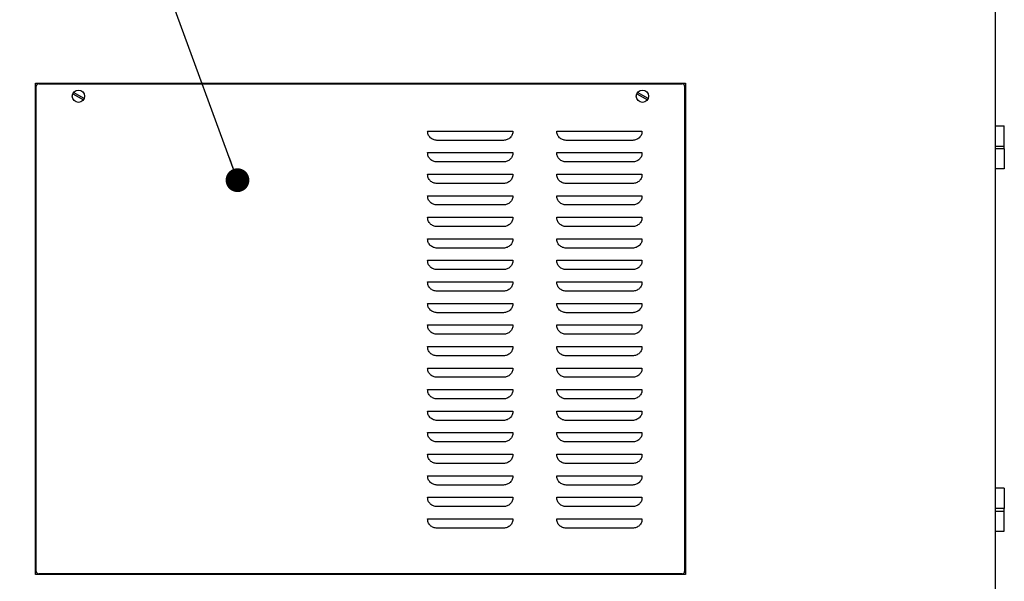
# Model space of a CAD drawing. Header units: millimetres. Extents: x 0 to 12585, y -1 to 8895.
# Tile 4 of 52: x 1040 to 2755, y 2098 to 3075. Entities that reach past the tile are written whole.
import ezdxf

# ---------------------------------------------------------------- set-up
doc = ezdxf.new("R2010")
doc.units = ezdxf.units.MM
doc.header["$LTSCALE"] = 693.825
doc.layers.get('0').update_dxf_attribs({"linetype": 'CONTINUOUS'})
doc.layers.add('02___PRT_ALL_AXES', color=7, linetype='CONTINUOUS')
doc.layers.add('7_ALL_FEATURES', color=7, linetype='CONTINUOUS')
doc.styles.get("Standard").update_dxf_attribs({"font": 'txt', "width": 0.5})
doc.dimstyles.get("Standard").update_dxf_attribs({"dimtxt": 52.5, "dimasz": 41.4, "dimexe": 2, "dimexo": 1, "dimtad": 1, "dimdec": 3, "dimdsep": 46, "dimtxsty": 'Standard', "dimblk": '_FILLED', "dimblk1": '_FILLED', "dimblk2": '_FILLED', "dimcen": 0.09, "dimadec": 3, "dimazin": 2, "dimtol": 1, "dimtp": 0.05, "dimtm": 0.05, "dimtfac": 1, "dimtdec": 3, "dimtofl": 0, "dimtmove": 0, "dimatfit": 3, "dimldrblk": '_FILLED', "dimfxl": 0, "dimtolj": 1, "dimarcsym": 0})

# ---------------------------------------------------------------- blocks, each defined once
blk = doc.blocks.new('_FILLED')
at = {"color": 0, "linetype": 'ByBlock'}
blk.add_solid([(0, 0), (-1, 0.163), (-1, -0.163)], dxfattribs=at)

msp = doc.modelspace()

# ---------------------------------------------------------------- linework, layer by layer
at = {"color": 3, "linetype": 'Continuous'}
for p, q in [((2739.9608, 939.7717), (2739.9608, 3520.3717)), ((1067.4608, 2109.7717), (1067.4608, 2964.7717)), ((1067.4608, 2964.7717), (2199.9608, 2964.7717)), ((2199.9608, 2964.7717), (2199.9608, 2109.7717)), ((2739.9608, 2890.5217), (2755.3357, 2890.5217)), ((2755.3358, 2855.2717), (2755.3358, 2890.5217)), ((2739.9608, 2855.2717), (2755.3357, 2855.2717)), ((2755.3357, 2850.7717), (2739.9608, 2850.7717)), ((2755.3358, 2850.7717), (2755.3358, 2815.5217)), ((2755.3357, 2815.5217), (2739.9608, 2815.5217)), ((2755.3357, 2259.7717), (2739.9608, 2259.7717)), ((2755.3358, 2259.7717), (2755.3358, 2224.5217)), ((2755.3357, 2224.5217), (2739.9608, 2224.5217)), ((2739.9608, 2220.0217), (2755.3357, 2220.0217)), ((2755.3358, 2184.7717), (2755.3358, 2220.0217)), ((2739.9608, 2184.7717), (2755.3357, 2184.7717)), ((2199.9608, 2109.7717), (1067.4608, 2109.7717))]:
    msp.add_line(p, q, dxfattribs=at)
at = {"color": 7, "linetype": 'Continuous'}
for p, q in [((1132.601, 2946.492), (1151.0456, 2935.8431)), ((1152.3206, 2938.0514), (1133.876, 2948.7004)), ((2115.101, 2946.492), (2133.5456, 2935.8431)), ((2134.8206, 2938.0514), (2116.376, 2948.7004))]:
    msp.add_line(p, q, dxfattribs=at)
for centre in [(1142.4608, 2942.2717), (2124.9608, 2942.2717)]:
    msp.add_circle(centre, 10.725, dxfattribs=at)
at = {"layer": '02___PRT_ALL_AXES', "color": 7, "linetype": 'Continuous'}
for p, q in [((1750.755, 2881.5217), (1899.1666, 2881.5217)), ((1883.0258, 2865.3814), (1766.8958, 2865.3809)), ((1975.755, 2881.5217), (2124.1666, 2881.5217)), ((2108.0258, 2865.3814), (1991.8958, 2865.3809)), ((2754.9608, 2850.7717), (2754.9608, 2855.2717)), ((1750.755, 2844.0217), (1899.1666, 2844.0217)), ((1975.755, 2844.0217), (2124.1666, 2844.0217)), ((1883.0258, 2827.8814), (1766.8958, 2827.8809)), ((2108.0258, 2827.8814), (1991.8958, 2827.8809)), ((1750.755, 2806.5217), (1899.1666, 2806.5217)), ((1975.755, 2806.5217), (2124.1666, 2806.5217)), ((1883.0258, 2790.3814), (1766.8958, 2790.3809)), ((2108.0258, 2790.3814), (1991.8958, 2790.3809)), ((1750.755, 2769.0217), (1899.1666, 2769.0217)), ((1975.755, 2769.0217), (2124.1666, 2769.0217)), ((1883.0258, 2752.8814), (1766.8958, 2752.8809)), ((2108.0258, 2752.8814), (1991.8958, 2752.8809)), ((1750.755, 2731.5217), (1899.1666, 2731.5217)), ((1975.755, 2731.5217), (2124.1666, 2731.5217)), ((1883.0258, 2715.3814), (1766.8958, 2715.3809)), ((2108.0258, 2715.3814), (1991.8958, 2715.3809)), ((1750.755, 2694.0217), (1899.1666, 2694.0217)), ((1975.755, 2694.0217), (2124.1666, 2694.0217)), ((1883.0258, 2677.8814), (1766.8958, 2677.8809)), ((2108.0258, 2677.8814), (1991.8958, 2677.8809)), ((1750.755, 2656.5217), (1899.1666, 2656.5217)), ((1975.755, 2656.5217), (2124.1666, 2656.5217)), ((1883.0258, 2640.3814), (1766.8958, 2640.3809)), ((2108.0258, 2640.3814), (1991.8958, 2640.3809)), ((1750.755, 2619.0217), (1899.1666, 2619.0217)), ((1975.755, 2619.0217), (2124.1666, 2619.0217)), ((1883.0258, 2602.8814), (1766.8958, 2602.8809)), ((2108.0258, 2602.8814), (1991.8958, 2602.8809)), ((1750.755, 2581.5217), (1899.1666, 2581.5217)), ((1975.755, 2581.5217), (2124.1666, 2581.5217)), ((1883.0258, 2565.3814), (1766.8958, 2565.3809)), ((2108.0258, 2565.3814), (1991.8958, 2565.3809)), ((1750.755, 2544.0217), (1899.1666, 2544.0217)), ((1975.755, 2544.0217), (2124.1666, 2544.0217)), ((1883.0258, 2527.8814), (1766.8958, 2527.8809)), ((2108.0258, 2527.8814), (1991.8958, 2527.8809)), ((1750.755, 2506.5217), (1899.1666, 2506.5217)), ((1975.755, 2506.5217), (2124.1666, 2506.5217)), ((1883.0258, 2490.3814), (1766.8958, 2490.3809)), ((2108.0258, 2490.3814), (1991.8958, 2490.3809)), ((1750.755, 2469.0217), (1899.1666, 2469.0217)), ((1883.0258, 2452.8814), (1766.8958, 2452.8809)), ((1975.755, 2469.0217), (2124.1666, 2469.0217)), ((2108.0258, 2452.8814), (1991.8958, 2452.8809)), ((1750.755, 2431.5217), (1899.1666, 2431.5217)), ((1975.755, 2431.5217), (2124.1666, 2431.5217)), ((1883.0258, 2415.3814), (1766.8958, 2415.3809)), ((2108.0258, 2415.3814), (1991.8958, 2415.3809)), ((1750.755, 2394.0217), (1899.1666, 2394.0217)), ((1975.755, 2394.0217), (2124.1666, 2394.0217)), ((1883.0258, 2377.8814), (1766.8958, 2377.8809)), ((2108.0258, 2377.8814), (1991.8958, 2377.8809)), ((1750.755, 2356.5217), (1899.1666, 2356.5217)), ((1975.755, 2356.5217), (2124.1666, 2356.5217)), ((1883.0258, 2340.3814), (1766.8958, 2340.3809)), ((2108.0258, 2340.3814), (1991.8958, 2340.3809)), ((1750.755, 2319.0217), (1899.1666, 2319.0217)), ((1975.755, 2319.0217), (2124.1666, 2319.0217)), ((1883.0258, 2302.8814), (1766.8958, 2302.8809)), ((2108.0258, 2302.8814), (1991.8958, 2302.8809)), ((1750.755, 2281.5217), (1899.1666, 2281.5217)), ((1975.755, 2281.5217), (2124.1666, 2281.5217)), ((1883.0258, 2265.3814), (1766.8958, 2265.3809)), ((2108.0258, 2265.3814), (1991.8958, 2265.3809)), ((1750.755, 2244.0217), (1899.1666, 2244.0217)), ((1975.755, 2244.0217), (2124.1666, 2244.0217)), ((1883.0258, 2227.8814), (1766.8958, 2227.8809)), ((2108.0258, 2227.8814), (1991.8958, 2227.8809)), ((2754.9608, 2220.0217), (2754.9608, 2224.5217)), ((1750.755, 2206.5217), (1899.1666, 2206.5217)), ((1975.755, 2206.5217), (2124.1666, 2206.5217)), ((1883.0258, 2190.3814), (1766.8958, 2190.3809)), ((2108.0258, 2190.3814), (1991.8958, 2190.3809))]:
    msp.add_line(p, q, dxfattribs=at)
for points, knots in [([(1766.8958, 2865.3809), (1764.7827, 2865.3812), (1760.5134, 2866.1933), (1755.9657, 2869.158), (1753.2251, 2872.4185), (1751.6945, 2875.2334), (1750.8003, 2878.3246), (1750.755, 2880.46), (1750.755, 2881.5217)], [0, 0, 0, 0, 0.249479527, 0.498902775, 0.624197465, 0.749461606, 0.874659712, 1, 1, 1, 1]), ([(1899.1666, 2881.5217), (1899.1666, 2880.4601), (1899.1213, 2878.3247), (1898.2271, 2875.2334), (1896.6965, 2872.4185), (1893.9559, 2869.1581), (1889.4083, 2866.1931), (1885.1388, 2865.3816), (1883.0258, 2865.3814)], [0, 0, 0, 0, 0.125340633, 0.250539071, 0.375803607, 0.501098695, 0.750522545, 1, 1, 1, 1]), ([(1991.8958, 2865.3809), (1989.7827, 2865.3812), (1985.5134, 2866.1933), (1980.9657, 2869.158), (1978.2251, 2872.4185), (1976.6945, 2875.2334), (1975.8003, 2878.3246), (1975.755, 2880.46), (1975.755, 2881.5217)], [0, 0, 0, 0, 0.249479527, 0.498902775, 0.624197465, 0.749461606, 0.874659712, 1, 1, 1, 1]), ([(2124.1666, 2881.5217), (2124.1666, 2880.4601), (2124.1213, 2878.3247), (2123.2271, 2875.2334), (2121.6965, 2872.4185), (2118.9559, 2869.1581), (2114.4083, 2866.1931), (2110.1388, 2865.3816), (2108.0258, 2865.3814)], [0, 0, 0, 0, 0.125340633, 0.250539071, 0.375803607, 0.501098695, 0.750522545, 1, 1, 1, 1]), ([(1766.8958, 2827.8809), (1764.7827, 2827.8812), (1760.5134, 2828.6933), (1755.9657, 2831.658), (1753.2251, 2834.9185), (1751.6945, 2837.7334), (1750.8003, 2840.8246), (1750.755, 2842.96), (1750.755, 2844.0217)], [0, 0, 0, 0, 0.249479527, 0.498902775, 0.624197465, 0.749461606, 0.874659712, 1, 1, 1, 1]), ([(1899.1666, 2844.0217), (1899.1666, 2842.9601), (1899.1213, 2840.8247), (1898.2271, 2837.7334), (1896.6965, 2834.9185), (1893.9559, 2831.6581), (1889.4083, 2828.6931), (1885.1388, 2827.8816), (1883.0258, 2827.8814)], [0, 0, 0, 0, 0.125340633, 0.250539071, 0.375803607, 0.501098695, 0.750522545, 1, 1, 1, 1]), ([(1991.8958, 2827.8809), (1989.7827, 2827.8812), (1985.5134, 2828.6933), (1980.9657, 2831.658), (1978.2251, 2834.9185), (1976.6945, 2837.7334), (1975.8003, 2840.8246), (1975.755, 2842.96), (1975.755, 2844.0217)], [0, 0, 0, 0, 0.249479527, 0.498902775, 0.624197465, 0.749461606, 0.874659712, 1, 1, 1, 1]), ([(2124.1666, 2844.0217), (2124.1666, 2842.9601), (2124.1213, 2840.8247), (2123.2271, 2837.7334), (2121.6965, 2834.9185), (2118.9559, 2831.6581), (2114.4083, 2828.6931), (2110.1388, 2827.8816), (2108.0258, 2827.8814)], [0, 0, 0, 0, 0.125340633, 0.250539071, 0.375803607, 0.501098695, 0.750522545, 1, 1, 1, 1]), ([(1766.8958, 2790.3809), (1764.7827, 2790.3812), (1760.5134, 2791.1933), (1755.9657, 2794.158), (1753.2251, 2797.4185), (1751.6945, 2800.2334), (1750.8003, 2803.3246), (1750.755, 2805.46), (1750.755, 2806.5217)], [0, 0, 0, 0, 0.249479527, 0.498902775, 0.624197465, 0.749461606, 0.874659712, 1, 1, 1, 1]), ([(1899.1666, 2806.5217), (1899.1666, 2805.4601), (1899.1213, 2803.3247), (1898.2271, 2800.2334), (1896.6965, 2797.4185), (1893.9559, 2794.1581), (1889.4083, 2791.1931), (1885.1388, 2790.3816), (1883.0258, 2790.3814)], [0, 0, 0, 0, 0.125340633, 0.250539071, 0.375803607, 0.501098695, 0.750522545, 1, 1, 1, 1]), ([(1991.8958, 2790.3809), (1989.7827, 2790.3812), (1985.5134, 2791.1933), (1980.9657, 2794.158), (1978.2251, 2797.4185), (1976.6945, 2800.2334), (1975.8003, 2803.3246), (1975.755, 2805.46), (1975.755, 2806.5217)], [0, 0, 0, 0, 0.249479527, 0.498902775, 0.624197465, 0.749461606, 0.874659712, 1, 1, 1, 1]), ([(2124.1666, 2806.5217), (2124.1666, 2805.4601), (2124.1213, 2803.3247), (2123.2271, 2800.2334), (2121.6965, 2797.4185), (2118.9559, 2794.1581), (2114.4083, 2791.1931), (2110.1388, 2790.3816), (2108.0258, 2790.3814)], [0, 0, 0, 0, 0.125340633, 0.250539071, 0.375803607, 0.501098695, 0.750522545, 1, 1, 1, 1]), ([(1766.8958, 2752.8809), (1764.7827, 2752.8812), (1760.5134, 2753.6933), (1755.9657, 2756.658), (1753.2251, 2759.9185), (1751.6945, 2762.7334), (1750.8003, 2765.8246), (1750.755, 2767.96), (1750.755, 2769.0217)], [0, 0, 0, 0, 0.249479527, 0.498902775, 0.624197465, 0.749461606, 0.874659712, 1, 1, 1, 1]), ([(1899.1666, 2769.0217), (1899.1666, 2767.9601), (1899.1213, 2765.8247), (1898.2271, 2762.7334), (1896.6965, 2759.9185), (1893.9559, 2756.6581), (1889.4083, 2753.6931), (1885.1388, 2752.8816), (1883.0258, 2752.8814)], [0, 0, 0, 0, 0.125340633, 0.250539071, 0.375803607, 0.501098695, 0.750522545, 1, 1, 1, 1]), ([(1991.8958, 2752.8809), (1989.7827, 2752.8812), (1985.5134, 2753.6933), (1980.9657, 2756.658), (1978.2251, 2759.9185), (1976.6945, 2762.7334), (1975.8003, 2765.8246), (1975.755, 2767.96), (1975.755, 2769.0217)], [0, 0, 0, 0, 0.249479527, 0.498902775, 0.624197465, 0.749461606, 0.874659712, 1, 1, 1, 1]), ([(2124.1666, 2769.0217), (2124.1666, 2767.9601), (2124.1213, 2765.8247), (2123.2271, 2762.7334), (2121.6965, 2759.9185), (2118.9559, 2756.6581), (2114.4083, 2753.6931), (2110.1388, 2752.8816), (2108.0258, 2752.8814)], [0, 0, 0, 0, 0.125340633, 0.250539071, 0.375803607, 0.501098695, 0.750522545, 1, 1, 1, 1]), ([(1766.8958, 2715.3809), (1764.7827, 2715.3812), (1760.5134, 2716.1933), (1755.9657, 2719.158), (1753.2251, 2722.4185), (1751.6945, 2725.2334), (1750.8003, 2728.3246), (1750.755, 2730.46), (1750.755, 2731.5217)], [0, 0, 0, 0, 0.249479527, 0.498902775, 0.624197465, 0.749461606, 0.874659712, 1, 1, 1, 1]), ([(1899.1666, 2731.5217), (1899.1666, 2730.4601), (1899.1213, 2728.3247), (1898.2271, 2725.2334), (1896.6965, 2722.4185), (1893.9559, 2719.1581), (1889.4083, 2716.1931), (1885.1388, 2715.3816), (1883.0258, 2715.3814)], [0, 0, 0, 0, 0.125340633, 0.250539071, 0.375803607, 0.501098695, 0.750522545, 1, 1, 1, 1]), ([(1991.8958, 2715.3809), (1989.7827, 2715.3812), (1985.5134, 2716.1933), (1980.9657, 2719.158), (1978.2251, 2722.4185), (1976.6945, 2725.2334), (1975.8003, 2728.3246), (1975.755, 2730.46), (1975.755, 2731.5217)], [0, 0, 0, 0, 0.249479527, 0.498902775, 0.624197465, 0.749461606, 0.874659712, 1, 1, 1, 1]), ([(2124.1666, 2731.5217), (2124.1666, 2730.4601), (2124.1213, 2728.3247), (2123.2271, 2725.2334), (2121.6965, 2722.4185), (2118.9559, 2719.1581), (2114.4083, 2716.1931), (2110.1388, 2715.3816), (2108.0258, 2715.3814)], [0, 0, 0, 0, 0.125340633, 0.250539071, 0.375803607, 0.501098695, 0.750522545, 1, 1, 1, 1]), ([(1766.8958, 2677.8809), (1764.7827, 2677.8812), (1760.5134, 2678.6933), (1755.9657, 2681.658), (1753.2251, 2684.9185), (1751.6945, 2687.7334), (1750.8003, 2690.8246), (1750.755, 2692.96), (1750.755, 2694.0217)], [0, 0, 0, 0, 0.249479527, 0.498902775, 0.624197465, 0.749461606, 0.874659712, 1, 1, 1, 1]), ([(1899.1666, 2694.0217), (1899.1666, 2692.9601), (1899.1213, 2690.8247), (1898.2271, 2687.7334), (1896.6965, 2684.9185), (1893.9559, 2681.6581), (1889.4083, 2678.6931), (1885.1388, 2677.8816), (1883.0258, 2677.8814)], [0, 0, 0, 0, 0.125340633, 0.250539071, 0.375803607, 0.501098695, 0.750522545, 1, 1, 1, 1]), ([(1991.8958, 2677.8809), (1989.7827, 2677.8812), (1985.5134, 2678.6933), (1980.9657, 2681.658), (1978.2251, 2684.9185), (1976.6945, 2687.7334), (1975.8003, 2690.8246), (1975.755, 2692.96), (1975.755, 2694.0217)], [0, 0, 0, 0, 0.249479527, 0.498902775, 0.624197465, 0.749461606, 0.874659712, 1, 1, 1, 1]), ([(2124.1666, 2694.0217), (2124.1666, 2692.9601), (2124.1213, 2690.8247), (2123.2271, 2687.7334), (2121.6965, 2684.9185), (2118.9559, 2681.6581), (2114.4083, 2678.6931), (2110.1388, 2677.8816), (2108.0258, 2677.8814)], [0, 0, 0, 0, 0.125340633, 0.250539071, 0.375803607, 0.501098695, 0.750522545, 1, 1, 1, 1]), ([(1766.8958, 2640.3809), (1764.7827, 2640.3812), (1760.5134, 2641.1933), (1755.9657, 2644.158), (1753.2251, 2647.4185), (1751.6945, 2650.2334), (1750.8003, 2653.3246), (1750.755, 2655.46), (1750.755, 2656.5217)], [0, 0, 0, 0, 0.249479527, 0.498902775, 0.624197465, 0.749461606, 0.874659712, 1, 1, 1, 1]), ([(1899.1666, 2656.5217), (1899.1666, 2655.4601), (1899.1213, 2653.3247), (1898.2271, 2650.2334), (1896.6965, 2647.4185), (1893.9559, 2644.1581), (1889.4083, 2641.1931), (1885.1388, 2640.3816), (1883.0258, 2640.3814)], [0, 0, 0, 0, 0.125340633, 0.250539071, 0.375803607, 0.501098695, 0.750522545, 1, 1, 1, 1]), ([(1991.8958, 2640.3809), (1989.7827, 2640.3812), (1985.5134, 2641.1933), (1980.9657, 2644.158), (1978.2251, 2647.4185), (1976.6945, 2650.2334), (1975.8003, 2653.3246), (1975.755, 2655.46), (1975.755, 2656.5217)], [0, 0, 0, 0, 0.249479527, 0.498902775, 0.624197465, 0.749461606, 0.874659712, 1, 1, 1, 1]), ([(2124.1666, 2656.5217), (2124.1666, 2655.4601), (2124.1213, 2653.3247), (2123.2271, 2650.2334), (2121.6965, 2647.4185), (2118.9559, 2644.1581), (2114.4083, 2641.1931), (2110.1388, 2640.3816), (2108.0258, 2640.3814)], [0, 0, 0, 0, 0.125340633, 0.250539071, 0.375803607, 0.501098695, 0.750522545, 1, 1, 1, 1]), ([(1766.8958, 2602.8809), (1764.7827, 2602.8812), (1760.5134, 2603.6933), (1755.9657, 2606.658), (1753.2251, 2609.9185), (1751.6945, 2612.7334), (1750.8003, 2615.8246), (1750.755, 2617.96), (1750.755, 2619.0217)], [0, 0, 0, 0, 0.249479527, 0.498902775, 0.624197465, 0.749461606, 0.874659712, 1, 1, 1, 1]), ([(1899.1666, 2619.0217), (1899.1666, 2617.9601), (1899.1213, 2615.8247), (1898.2271, 2612.7334), (1896.6965, 2609.9185), (1893.9559, 2606.6581), (1889.4083, 2603.6931), (1885.1388, 2602.8816), (1883.0258, 2602.8814)], [0, 0, 0, 0, 0.125340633, 0.250539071, 0.375803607, 0.501098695, 0.750522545, 1, 1, 1, 1]), ([(1991.8958, 2602.8809), (1989.7827, 2602.8812), (1985.5134, 2603.6933), (1980.9657, 2606.658), (1978.2251, 2609.9185), (1976.6945, 2612.7334), (1975.8003, 2615.8246), (1975.755, 2617.96), (1975.755, 2619.0217)], [0, 0, 0, 0, 0.249479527, 0.498902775, 0.624197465, 0.749461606, 0.874659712, 1, 1, 1, 1]), ([(2124.1666, 2619.0217), (2124.1666, 2617.9601), (2124.1213, 2615.8247), (2123.2271, 2612.7334), (2121.6965, 2609.9185), (2118.9559, 2606.6581), (2114.4083, 2603.6931), (2110.1388, 2602.8816), (2108.0258, 2602.8814)], [0, 0, 0, 0, 0.125340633, 0.250539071, 0.375803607, 0.501098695, 0.750522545, 1, 1, 1, 1]), ([(1766.8958, 2565.3809), (1764.7827, 2565.3812), (1760.5134, 2566.1933), (1755.9657, 2569.158), (1753.2251, 2572.4185), (1751.6945, 2575.2334), (1750.8003, 2578.3246), (1750.755, 2580.46), (1750.755, 2581.5217)], [0, 0, 0, 0, 0.249479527, 0.498902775, 0.624197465, 0.749461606, 0.874659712, 1, 1, 1, 1]), ([(1899.1666, 2581.5217), (1899.1666, 2580.4601), (1899.1213, 2578.3247), (1898.2271, 2575.2334), (1896.6965, 2572.4185), (1893.9559, 2569.1581), (1889.4083, 2566.1931), (1885.1388, 2565.3816), (1883.0258, 2565.3814)], [0, 0, 0, 0, 0.125340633, 0.250539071, 0.375803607, 0.501098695, 0.750522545, 1, 1, 1, 1]), ([(1991.8958, 2565.3809), (1989.7827, 2565.3812), (1985.5134, 2566.1933), (1980.9657, 2569.158), (1978.2251, 2572.4185), (1976.6945, 2575.2334), (1975.8003, 2578.3246), (1975.755, 2580.46), (1975.755, 2581.5217)], [0, 0, 0, 0, 0.249479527, 0.498902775, 0.624197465, 0.749461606, 0.874659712, 1, 1, 1, 1]), ([(2124.1666, 2581.5217), (2124.1666, 2580.4601), (2124.1213, 2578.3247), (2123.2271, 2575.2334), (2121.6965, 2572.4185), (2118.9559, 2569.1581), (2114.4083, 2566.1931), (2110.1388, 2565.3816), (2108.0258, 2565.3814)], [0, 0, 0, 0, 0.125340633, 0.250539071, 0.375803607, 0.501098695, 0.750522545, 1, 1, 1, 1]), ([(1766.8958, 2527.8809), (1764.7827, 2527.8812), (1760.5134, 2528.6933), (1755.9657, 2531.658), (1753.2251, 2534.9185), (1751.6945, 2537.7334), (1750.8003, 2540.8246), (1750.755, 2542.96), (1750.755, 2544.0217)], [0, 0, 0, 0, 0.249479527, 0.498902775, 0.624197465, 0.749461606, 0.874659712, 1, 1, 1, 1]), ([(1899.1666, 2544.0217), (1899.1666, 2542.9601), (1899.1213, 2540.8247), (1898.2271, 2537.7334), (1896.6965, 2534.9185), (1893.9559, 2531.6581), (1889.4083, 2528.6931), (1885.1388, 2527.8816), (1883.0258, 2527.8814)], [0, 0, 0, 0, 0.125340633, 0.250539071, 0.375803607, 0.501098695, 0.750522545, 1, 1, 1, 1]), ([(1991.8958, 2527.8809), (1989.7827, 2527.8812), (1985.5134, 2528.6933), (1980.9657, 2531.658), (1978.2251, 2534.9185), (1976.6945, 2537.7334), (1975.8003, 2540.8246), (1975.755, 2542.96), (1975.755, 2544.0217)], [0, 0, 0, 0, 0.249479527, 0.498902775, 0.624197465, 0.749461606, 0.874659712, 1, 1, 1, 1]), ([(2124.1666, 2544.0217), (2124.1666, 2542.9601), (2124.1213, 2540.8247), (2123.2271, 2537.7334), (2121.6965, 2534.9185), (2118.9559, 2531.6581), (2114.4083, 2528.6931), (2110.1388, 2527.8816), (2108.0258, 2527.8814)], [0, 0, 0, 0, 0.125340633, 0.250539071, 0.375803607, 0.501098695, 0.750522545, 1, 1, 1, 1]), ([(1766.8958, 2490.3809), (1764.7827, 2490.3812), (1760.5134, 2491.1933), (1755.9657, 2494.158), (1753.2251, 2497.4185), (1751.6945, 2500.2334), (1750.8003, 2503.3246), (1750.755, 2505.46), (1750.755, 2506.5217)], [0, 0, 0, 0, 0.249479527, 0.498902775, 0.624197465, 0.749461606, 0.874659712, 1, 1, 1, 1]), ([(1899.1666, 2506.5217), (1899.1666, 2505.4601), (1899.1213, 2503.3247), (1898.2271, 2500.2334), (1896.6965, 2497.4185), (1893.9559, 2494.1581), (1889.4083, 2491.1931), (1885.1388, 2490.3816), (1883.0258, 2490.3814)], [0, 0, 0, 0, 0.125340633, 0.250539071, 0.375803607, 0.501098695, 0.750522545, 1, 1, 1, 1]), ([(1991.8958, 2490.3809), (1989.7827, 2490.3812), (1985.5134, 2491.1933), (1980.9657, 2494.158), (1978.2251, 2497.4185), (1976.6945, 2500.2334), (1975.8003, 2503.3246), (1975.755, 2505.46), (1975.755, 2506.5217)], [0, 0, 0, 0, 0.249479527, 0.498902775, 0.624197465, 0.749461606, 0.874659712, 1, 1, 1, 1]), ([(2124.1666, 2506.5217), (2124.1666, 2505.4601), (2124.1213, 2503.3247), (2123.2271, 2500.2334), (2121.6965, 2497.4185), (2118.9559, 2494.1581), (2114.4083, 2491.1931), (2110.1388, 2490.3816), (2108.0258, 2490.3814)], [0, 0, 0, 0, 0.125340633, 0.250539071, 0.375803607, 0.501098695, 0.750522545, 1, 1, 1, 1]), ([(1766.8958, 2452.8809), (1764.7827, 2452.8812), (1760.5134, 2453.6933), (1755.9657, 2456.658), (1753.2251, 2459.9185), (1751.6945, 2462.7334), (1750.8003, 2465.8246), (1750.755, 2467.96), (1750.755, 2469.0217)], [0, 0, 0, 0, 0.249479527, 0.498902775, 0.624197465, 0.749461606, 0.874659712, 1, 1, 1, 1]), ([(1899.1666, 2469.0217), (1899.1666, 2467.9601), (1899.1213, 2465.8247), (1898.2271, 2462.7334), (1896.6965, 2459.9185), (1893.9559, 2456.6581), (1889.4083, 2453.6931), (1885.1388, 2452.8816), (1883.0258, 2452.8814)], [0, 0, 0, 0, 0.125340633, 0.250539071, 0.375803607, 0.501098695, 0.750522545, 1, 1, 1, 1]), ([(1991.8958, 2452.8809), (1989.7827, 2452.8812), (1985.5134, 2453.6933), (1980.9657, 2456.658), (1978.2251, 2459.9185), (1976.6945, 2462.7334), (1975.8003, 2465.8246), (1975.755, 2467.96), (1975.755, 2469.0217)], [0, 0, 0, 0, 0.249479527, 0.498902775, 0.624197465, 0.749461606, 0.874659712, 1, 1, 1, 1]), ([(2124.1666, 2469.0217), (2124.1666, 2467.9601), (2124.1213, 2465.8247), (2123.2271, 2462.7334), (2121.6965, 2459.9185), (2118.9559, 2456.6581), (2114.4083, 2453.6931), (2110.1388, 2452.8816), (2108.0258, 2452.8814)], [0, 0, 0, 0, 0.125340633, 0.250539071, 0.375803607, 0.501098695, 0.750522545, 1, 1, 1, 1]), ([(1766.8958, 2415.3809), (1764.7827, 2415.3812), (1760.5134, 2416.1933), (1755.9657, 2419.158), (1753.2251, 2422.4185), (1751.6945, 2425.2334), (1750.8003, 2428.3246), (1750.755, 2430.46), (1750.755, 2431.5217)], [0, 0, 0, 0, 0.249479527, 0.498902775, 0.624197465, 0.749461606, 0.874659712, 1, 1, 1, 1]), ([(1899.1666, 2431.5217), (1899.1666, 2430.4601), (1899.1213, 2428.3247), (1898.2271, 2425.2334), (1896.6965, 2422.4185), (1893.9559, 2419.1581), (1889.4083, 2416.1931), (1885.1388, 2415.3816), (1883.0258, 2415.3814)], [0, 0, 0, 0, 0.125340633, 0.250539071, 0.375803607, 0.501098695, 0.750522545, 1, 1, 1, 1]), ([(1991.8958, 2415.3809), (1989.7827, 2415.3812), (1985.5134, 2416.1933), (1980.9657, 2419.158), (1978.2251, 2422.4185), (1976.6945, 2425.2334), (1975.8003, 2428.3246), (1975.755, 2430.46), (1975.755, 2431.5217)], [0, 0, 0, 0, 0.249479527, 0.498902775, 0.624197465, 0.749461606, 0.874659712, 1, 1, 1, 1]), ([(2124.1666, 2431.5217), (2124.1666, 2430.4601), (2124.1213, 2428.3247), (2123.2271, 2425.2334), (2121.6965, 2422.4185), (2118.9559, 2419.1581), (2114.4083, 2416.1931), (2110.1388, 2415.3816), (2108.0258, 2415.3814)], [0, 0, 0, 0, 0.125340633, 0.250539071, 0.375803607, 0.501098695, 0.750522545, 1, 1, 1, 1]), ([(1766.8958, 2377.8809), (1764.7827, 2377.8812), (1760.5134, 2378.6933), (1755.9657, 2381.658), (1753.2251, 2384.9185), (1751.6945, 2387.7334), (1750.8003, 2390.8246), (1750.755, 2392.96), (1750.755, 2394.0217)], [0, 0, 0, 0, 0.249479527, 0.498902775, 0.624197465, 0.749461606, 0.874659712, 1, 1, 1, 1]), ([(1899.1666, 2394.0217), (1899.1666, 2392.9601), (1899.1213, 2390.8247), (1898.2271, 2387.7334), (1896.6965, 2384.9185), (1893.9559, 2381.6581), (1889.4083, 2378.6931), (1885.1388, 2377.8816), (1883.0258, 2377.8814)], [0, 0, 0, 0, 0.125340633, 0.250539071, 0.375803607, 0.501098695, 0.750522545, 1, 1, 1, 1]), ([(1991.8958, 2377.8809), (1989.7827, 2377.8812), (1985.5134, 2378.6933), (1980.9657, 2381.658), (1978.2251, 2384.9185), (1976.6945, 2387.7334), (1975.8003, 2390.8246), (1975.755, 2392.96), (1975.755, 2394.0217)], [0, 0, 0, 0, 0.249479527, 0.498902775, 0.624197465, 0.749461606, 0.874659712, 1, 1, 1, 1]), ([(2124.1666, 2394.0217), (2124.1666, 2392.9601), (2124.1213, 2390.8247), (2123.2271, 2387.7334), (2121.6965, 2384.9185), (2118.9559, 2381.6581), (2114.4083, 2378.6931), (2110.1388, 2377.8816), (2108.0258, 2377.8814)], [0, 0, 0, 0, 0.125340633, 0.250539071, 0.375803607, 0.501098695, 0.750522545, 1, 1, 1, 1]), ([(1766.8958, 2340.3809), (1764.7827, 2340.3812), (1760.5134, 2341.1933), (1755.9657, 2344.158), (1753.2251, 2347.4185), (1751.6945, 2350.2334), (1750.8003, 2353.3246), (1750.755, 2355.46), (1750.755, 2356.5217)], [0, 0, 0, 0, 0.249479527, 0.498902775, 0.624197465, 0.749461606, 0.874659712, 1, 1, 1, 1]), ([(1899.1666, 2356.5217), (1899.1666, 2355.4601), (1899.1213, 2353.3247), (1898.2271, 2350.2334), (1896.6965, 2347.4185), (1893.9559, 2344.1581), (1889.4083, 2341.1931), (1885.1388, 2340.3816), (1883.0258, 2340.3814)], [0, 0, 0, 0, 0.125340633, 0.250539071, 0.375803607, 0.501098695, 0.750522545, 1, 1, 1, 1]), ([(1991.8958, 2340.3809), (1989.7827, 2340.3812), (1985.5134, 2341.1933), (1980.9657, 2344.158), (1978.2251, 2347.4185), (1976.6945, 2350.2334), (1975.8003, 2353.3246), (1975.755, 2355.46), (1975.755, 2356.5217)], [0, 0, 0, 0, 0.249479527, 0.498902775, 0.624197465, 0.749461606, 0.874659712, 1, 1, 1, 1]), ([(2124.1666, 2356.5217), (2124.1666, 2355.4601), (2124.1213, 2353.3247), (2123.2271, 2350.2334), (2121.6965, 2347.4185), (2118.9559, 2344.1581), (2114.4083, 2341.1931), (2110.1388, 2340.3816), (2108.0258, 2340.3814)], [0, 0, 0, 0, 0.125340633, 0.250539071, 0.375803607, 0.501098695, 0.750522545, 1, 1, 1, 1]), ([(1766.8958, 2302.8809), (1764.7827, 2302.8812), (1760.5134, 2303.6933), (1755.9657, 2306.658), (1753.2251, 2309.9185), (1751.6945, 2312.7334), (1750.8003, 2315.8246), (1750.755, 2317.96), (1750.755, 2319.0217)], [0, 0, 0, 0, 0.249479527, 0.498902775, 0.624197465, 0.749461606, 0.874659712, 1, 1, 1, 1]), ([(1899.1666, 2319.0217), (1899.1666, 2317.9601), (1899.1213, 2315.8247), (1898.2271, 2312.7334), (1896.6965, 2309.9185), (1893.9559, 2306.6581), (1889.4083, 2303.6931), (1885.1388, 2302.8816), (1883.0258, 2302.8814)], [0, 0, 0, 0, 0.125340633, 0.250539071, 0.375803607, 0.501098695, 0.750522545, 1, 1, 1, 1]), ([(1991.8958, 2302.8809), (1989.7827, 2302.8812), (1985.5134, 2303.6933), (1980.9657, 2306.658), (1978.2251, 2309.9185), (1976.6945, 2312.7334), (1975.8003, 2315.8246), (1975.755, 2317.96), (1975.755, 2319.0217)], [0, 0, 0, 0, 0.249479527, 0.498902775, 0.624197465, 0.749461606, 0.874659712, 1, 1, 1, 1]), ([(2124.1666, 2319.0217), (2124.1666, 2317.9601), (2124.1213, 2315.8247), (2123.2271, 2312.7334), (2121.6965, 2309.9185), (2118.9559, 2306.6581), (2114.4083, 2303.6931), (2110.1388, 2302.8816), (2108.0258, 2302.8814)], [0, 0, 0, 0, 0.125340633, 0.250539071, 0.375803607, 0.501098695, 0.750522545, 1, 1, 1, 1]), ([(1766.8958, 2265.3809), (1764.7827, 2265.3812), (1760.5134, 2266.1933), (1755.9657, 2269.158), (1753.2251, 2272.4185), (1751.6945, 2275.2334), (1750.8003, 2278.3246), (1750.755, 2280.46), (1750.755, 2281.5217)], [0, 0, 0, 0, 0.249479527, 0.498902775, 0.624197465, 0.749461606, 0.874659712, 1, 1, 1, 1]), ([(1899.1666, 2281.5217), (1899.1666, 2280.4601), (1899.1213, 2278.3247), (1898.2271, 2275.2334), (1896.6965, 2272.4185), (1893.9559, 2269.1581), (1889.4083, 2266.1931), (1885.1388, 2265.3816), (1883.0258, 2265.3814)], [0, 0, 0, 0, 0.125340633, 0.250539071, 0.375803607, 0.501098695, 0.750522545, 1, 1, 1, 1]), ([(1991.8958, 2265.3809), (1989.7827, 2265.3812), (1985.5134, 2266.1933), (1980.9657, 2269.158), (1978.2251, 2272.4185), (1976.6945, 2275.2334), (1975.8003, 2278.3246), (1975.755, 2280.46), (1975.755, 2281.5217)], [0, 0, 0, 0, 0.249479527, 0.498902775, 0.624197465, 0.749461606, 0.874659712, 1, 1, 1, 1]), ([(2124.1666, 2281.5217), (2124.1666, 2280.4601), (2124.1213, 2278.3247), (2123.2271, 2275.2334), (2121.6965, 2272.4185), (2118.9559, 2269.1581), (2114.4083, 2266.1931), (2110.1388, 2265.3816), (2108.0258, 2265.3814)], [0, 0, 0, 0, 0.125340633, 0.250539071, 0.375803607, 0.501098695, 0.750522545, 1, 1, 1, 1]), ([(1766.8958, 2227.8809), (1764.7827, 2227.8812), (1760.5134, 2228.6933), (1755.9657, 2231.658), (1753.2251, 2234.9185), (1751.6945, 2237.7334), (1750.8003, 2240.8246), (1750.755, 2242.96), (1750.755, 2244.0217)], [0, 0, 0, 0, 0.249479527, 0.498902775, 0.624197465, 0.749461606, 0.874659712, 1, 1, 1, 1]), ([(1899.1666, 2244.0217), (1899.1666, 2242.9601), (1899.1213, 2240.8247), (1898.2271, 2237.7334), (1896.6965, 2234.9185), (1893.9559, 2231.6581), (1889.4083, 2228.6931), (1885.1388, 2227.8816), (1883.0258, 2227.8814)], [0, 0, 0, 0, 0.125340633, 0.250539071, 0.375803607, 0.501098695, 0.750522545, 1, 1, 1, 1]), ([(1991.8958, 2227.8809), (1989.7827, 2227.8812), (1985.5134, 2228.6933), (1980.9657, 2231.658), (1978.2251, 2234.9185), (1976.6945, 2237.7334), (1975.8003, 2240.8246), (1975.755, 2242.96), (1975.755, 2244.0217)], [0, 0, 0, 0, 0.249479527, 0.498902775, 0.624197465, 0.749461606, 0.874659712, 1, 1, 1, 1]), ([(2124.1666, 2244.0217), (2124.1666, 2242.9601), (2124.1213, 2240.8247), (2123.2271, 2237.7334), (2121.6965, 2234.9185), (2118.9559, 2231.6581), (2114.4083, 2228.6931), (2110.1388, 2227.8816), (2108.0258, 2227.8814)], [0, 0, 0, 0, 0.125340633, 0.250539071, 0.375803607, 0.501098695, 0.750522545, 1, 1, 1, 1]), ([(1766.8958, 2190.3809), (1764.7827, 2190.3812), (1760.5134, 2191.1933), (1755.9657, 2194.158), (1753.2251, 2197.4185), (1751.6945, 2200.2334), (1750.8003, 2203.3246), (1750.755, 2205.46), (1750.755, 2206.5217)], [0, 0, 0, 0, 0.249479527, 0.498902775, 0.624197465, 0.749461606, 0.874659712, 1, 1, 1, 1]), ([(1899.1666, 2206.5217), (1899.1666, 2205.4601), (1899.1213, 2203.3247), (1898.2271, 2200.2334), (1896.6965, 2197.4185), (1893.9559, 2194.1581), (1889.4083, 2191.1931), (1885.1388, 2190.3816), (1883.0258, 2190.3814)], [0, 0, 0, 0, 0.125340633, 0.250539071, 0.375803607, 0.501098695, 0.750522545, 1, 1, 1, 1]), ([(1991.8958, 2190.3809), (1989.7827, 2190.3812), (1985.5134, 2191.1933), (1980.9657, 2194.158), (1978.2251, 2197.4185), (1976.6945, 2200.2334), (1975.8003, 2203.3246), (1975.755, 2205.46), (1975.755, 2206.5217)], [0, 0, 0, 0, 0.249479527, 0.498902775, 0.624197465, 0.749461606, 0.874659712, 1, 1, 1, 1]), ([(2124.1666, 2206.5217), (2124.1666, 2205.4601), (2124.1213, 2203.3247), (2123.2271, 2200.2334), (2121.6965, 2197.4185), (2118.9559, 2194.1581), (2114.4083, 2191.1931), (2110.1388, 2190.3816), (2108.0258, 2190.3814)], [0, 0, 0, 0, 0.125340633, 0.250539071, 0.375803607, 0.501098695, 0.750522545, 1, 1, 1, 1])]:
    msp.add_open_spline(points, degree=3, knots=knots, dxfattribs=at)
at = {"layer": '7_ALL_FEATURES', "color": 7, "linetype": 'Continuous'}
for p, q in [((1068.9608, 2115.0217), (1068.9608, 2959.5217)), ((1073.4608, 2964.0217), (2193.9608, 2964.0217)), ((2198.4608, 2959.5217), (2198.4608, 2115.0217)), ((2193.9608, 2110.5217), (1073.4608, 2110.5217))]:
    msp.add_line(p, q, dxfattribs=at)
for centre, start, end in [((1073.4608, 2959.5217), 90, 180), ((2193.9608, 2959.5217), 0, 90), ((1073.4608, 2115.0217), 180, 270), ((2193.9608, 2115.0217), 270, 360)]:
    msp.add_arc(centre, 4.5, start, end, dxfattribs=at)

# ---------------------------------------------------------------- leaders
at = {"color": 2, "linetype": 'Continuous'}
msp.add_leader([(1419.513, 2796.0522), (933.0583, 4124.5096)], dimstyle='Standard', override={"dimtad": 0, "dimldrblk": 'DOT'}, dxfattribs=at)

doc.saveas('drawing.dxf')
